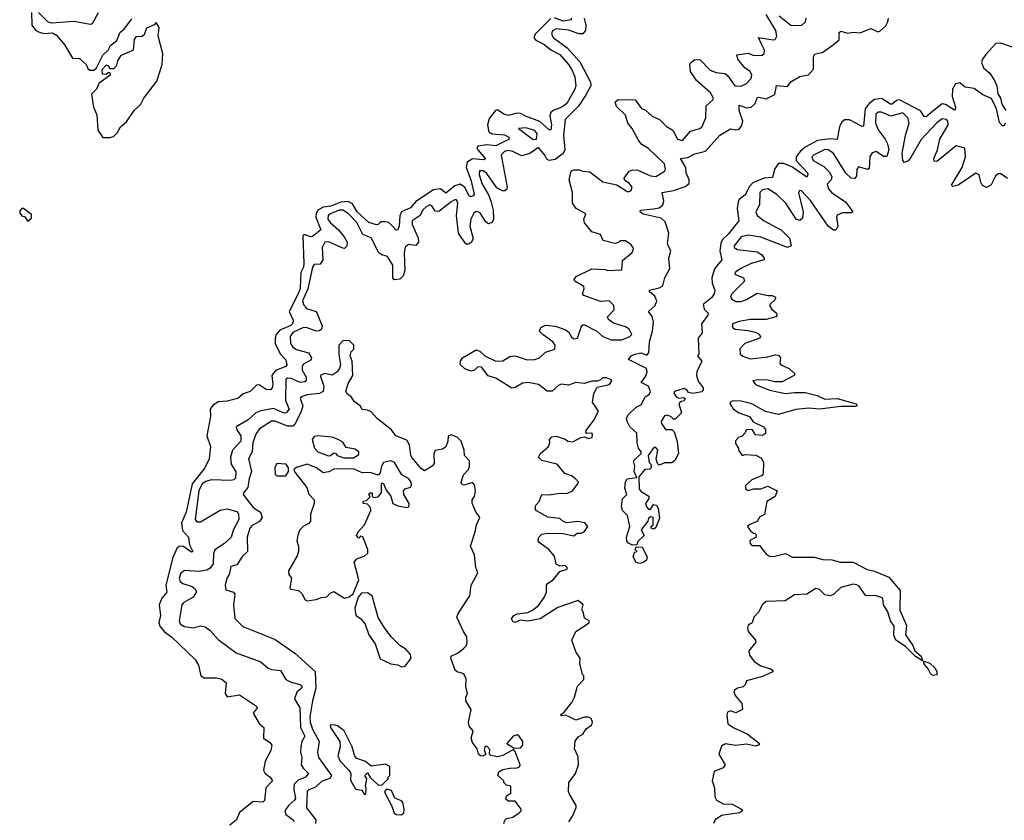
# Model space of a CAD drawing. Extents: x 2601477 to 2753313, y 449408 to 581029.
# Tile 16 of 203: x 2623428 to 2628965, y 487582 to 492086. Entities that reach past the tile are written whole.
import ezdxf

# ---------------------------------------------------------------- set-up
doc = ezdxf.new("R2010")
doc.units = 0

msp = doc.modelspace()

# ---------------------------------------------------------------- linework, layer by layer
at = {"layer": '0CON05XD'}
for points in [[(2623495, 492127.5), (2623497.5, 492055), (2623517, 492027), (2623535, 492017.5), (2623565, 492008.8), (2623613, 492013), (2623635, 492000), (2623683, 491943), (2623725, 491870), (2623765, 491867.5), (2623802.5, 491835), (2623811.7, 491811.7), (2623823, 491803), (2623845, 491802.5)], [(2623868.8, 492125), (2623836.4, 492063.6), (2623825, 492060), (2623735, 492076), (2623607, 492067), (2623587.5, 492075), (2623535, 492127.5)], [(2626516.1, 487573.9), (2626537.5, 487605), (2626556.7, 487655), (2626556.7, 487665), (2626519.5, 487729.5), (2626513.8, 487745), (2626516.2, 487795), (2626553.3, 487845), (2626570, 487895), (2626569.3, 487939.3), (2626548, 487985), (2626552.7, 488027.3), (2626568.8, 488051.2), (2626595, 488067.5), (2626613.6, 488096.4), (2626645, 488120), (2626650, 488135), (2626642.5, 488155), (2626625, 488163.3), (2626605, 488163.3), (2626555, 488146.7), (2626515, 488166.7), (2626495, 488173.3), (2626475, 488170), (2626470, 488175), (2626490, 488190), (2626534, 488245), (2626548.8, 488275), (2626565, 488337.5), (2626600, 488375), (2626600, 488395), (2626593, 488403), (2626577.5, 488465), (2626580, 488495), (2626557.3, 488527.3), (2626533.8, 488595), (2626556.1, 488643.9), (2626620, 488685), (2626630, 488695), (2626630, 488705), (2626605, 488720), (2626597, 488757), (2626590, 488765), (2626597.5, 488795), (2626568.3, 488818.3), (2626455, 488779.4), (2626355, 488715.5), (2626285, 488703.2), (2626242.2, 488707.8), (2626215, 488696), (2626200.5, 488700.5), (2626194.1, 488715.9), (2626207.5, 488735), (2626226, 488744), (2626285, 488750.9), (2626312.5, 488765), (2626345, 488791.1), (2626378.1, 488835), (2626391.4, 488865), (2626391.2, 488905), (2626396.7, 488915), (2626428.8, 488935), (2626465, 488982.5), (2626507.5, 488995), (2626507.5, 489005), (2626495.9, 489015.9), (2626465, 489012.5), (2626445, 489022.5), (2626435, 489067.5), (2626403.8, 489105), (2626350, 489145), (2626343.3, 489155), (2626348, 489175), (2626365, 489192), (2626395, 489198), (2626485, 489196.7), (2626545, 489183.3), (2626563, 489197), (2626585, 489197.5), (2626605, 489207.5), (2626622.5, 489235), (2626606.4, 489256.4), (2626565, 489262.5), (2626505, 489256.7), (2626485, 489262.5), (2626465, 489280), (2626397.7, 489287.7), (2626333.9, 489323.9), (2626326.7, 489335), (2626330, 489355), (2626348.8, 489375), (2626363.9, 489416.1), (2626405, 489414), (2626465, 489423.3), (2626505, 489420), (2626537.5, 489435), (2626567.5, 489475), (2626570, 489485), (2626553, 489503), (2626530.7, 489520.7), (2626493.9, 489533.9), (2626450, 489585), (2626365, 489606.2), (2626346.2, 489625), (2626355, 489643.3), (2626402, 489685), (2626408.8, 489705), (2626406.7, 489725), (2626420.5, 489739.5), (2626445, 489743.8), (2626495, 489726.7), (2626510, 489715), (2626539.3, 489710.7), (2626583.6, 489736.4), (2626605, 489740), (2626625, 489730), (2626647.5, 489735), (2626650, 489755), (2626645, 489760), (2626618.3, 489758.3), (2626612.5, 489765), (2626613.3, 489775), (2626657, 489833), (2626682.5, 489885), (2626648.8, 489935), (2626656.1, 489983.9), (2626675, 490020), (2626745, 490033.8), (2626757.5, 490055), (2626755, 490060), (2626728.3, 490071.7), (2626705, 490072.5), (2626695, 490060), (2626677, 490053), (2626645, 490052.5), (2626605, 490040), (2626555, 490046), (2626515, 490030), (2626475, 490035.8), (2626460, 490030), (2626423, 489997), (2626395, 489997.5), (2626345, 490033.3), (2626285, 490045.6), (2626255, 490042), (2626215, 490018), (2626195, 490013.8), (2626105, 490070), (2626062.7, 490082.7), (2626025, 490131.9), (2626005, 490133.1), (2625985, 490115.6), (2625965, 490109.1), (2625931.5, 490121.5), (2625906.1, 490146.1), (2625908, 490165), (2625918.8, 490185), (2625995, 490230), (2626015, 490222), (2626044.6, 490194.6), (2626105, 490165.6), (2626145, 490167.1), (2626185, 490191.2), (2626215, 490196.2), (2626282.4, 490172.4), (2626325, 490174.4), (2626351.2, 490185), (2626385, 490215.8), (2626437.5, 490232.5), (2626440, 490255), (2626425.8, 490275), (2626372.6, 490312.6), (2626352, 490335), (2626358.8, 490355), (2626385, 490367.5), (2626441.7, 490361.7), (2626494.2, 490344.2), (2626515, 490330), (2626528.8, 490305), (2626545, 490291.2), (2626565.8, 490294.2), (2626585, 490357.5), (2626595, 490368.8), (2626605, 490370), (2626674.1, 490334.1), (2626707.5, 490305), (2626755, 490286), (2626815, 490284.4), (2626860, 490305), (2626870, 490315), (2626855, 490346.2), (2626835, 490358), (2626768.3, 490378.3), (2626739.3, 490399.3), (2626733.8, 490415), (2626771.2, 490455), (2626769.3, 490479.3), (2626743.9, 490503.9), (2626695, 490501.2), (2626600, 490535), (2626592.5, 490545), (2626603.3, 490575), (2626600, 490585), (2626550, 490615), (2626546.7, 490625), (2626557.7, 490642.3), (2626645, 490684), (2626720.8, 490680.8), (2626735, 490676), (2626815, 490680), (2626817.5, 490732.5), (2626873, 490777), (2626880, 490795), (2626877.5, 490805), (2626865, 490822.5), (2626835, 490842.5), (2626805, 490842.5), (2626795, 490832.5), (2626775, 490826.7), (2626710, 490845), (2626695, 490877.5), (2626645, 490893.3), (2626603.8, 490943.8), (2626601.2, 490965), (2626612.5, 490995), (2626557.5, 491025), (2626537.5, 491055), (2626536.7, 491115), (2626517.5, 491185), (2626530, 491235), (2626545, 491242.5), (2626575, 491242.5), (2626595, 491233.3), (2626635, 491230), (2626707.5, 491175), (2626786.7, 491156.7), (2626845, 491120), (2626855, 491120), (2626867.5, 491125), (2626872.5, 491145), (2626855, 491167.5), (2626831.7, 491181.7), (2626827.5, 491195), (2626856.4, 491233.6), (2626875, 491241.2), (2626905, 491240), (2626975, 491207.5), (2627005, 491204.2), (2627055, 491233.3), (2627060, 491245), (2627053.3, 491275), (2626965, 491361.2), (2626927.5, 491385), (2626910, 491405), (2626872.5, 491475), (2626847.5, 491505), (2626835, 491550), (2626785, 491597.5), (2626777.5, 491625), (2626793, 491637), (2626890, 491635), (2626925, 491586.7), (2626947.3, 491577.3), (2626985, 491543.8), (2627025.6, 491525.6), (2627065, 491486), (2627101.2, 491465), (2627126.7, 491415), (2627155, 491406.7), (2627201.1, 491458.9), (2627252.5, 491475), (2627266, 491485), (2627286, 491535), (2627288.3, 491601.7), (2627326.7, 491635), (2627328.8, 491645), (2627312, 491675), (2627235, 491743.8), (2627201.2, 491795), (2627196.4, 491833.6), (2627202.5, 491845), (2627225, 491862.5), (2627255, 491860), (2627311.9, 491801.9), (2627345, 491789.2), (2627395, 491784.2), (2627411.1, 491771.1), (2627448.8, 491715), (2627485, 491712.5), (2627515, 491728), (2627540.8, 491755), (2627545.7, 491775), (2627535.7, 491795), (2627506.2, 491816.2), (2627466.2, 491865), (2627461.2, 491888.8), (2627525, 491898), (2627555.8, 491884.2), (2627603.9, 491886.1), (2627613.9, 491896.1), (2627616.1, 491913.9), (2627599.2, 491949.2), (2627583.3, 491986.7), (2627665, 491972.5), (2627676.7, 491975), (2627685.9, 491994.1), (2627680, 492025), (2627626.2, 492115)], [(2627698.3, 492108.3), (2627765, 492055.6), (2627825, 492054.2), (2627848, 492075), (2627850.8, 492095)], [(2623935, 491423.3), (2623955, 491430), (2623978.8, 491451.2), (2623996.1, 491483.9), (2624028.3, 491511.7), (2624071.2, 491575), (2624108.8, 491611.2), (2624126.7, 491645), (2624199.5, 491740.5), (2624228.8, 491835), (2624232.5, 491895), (2624206.2, 491995), (2624213, 492043), (2624195, 492070), (2624185, 492057.5), (2624141.7, 492038.3), (2624128.3, 492001.7), (2624117.5, 491992.5), (2624080.7, 491989.3), (2624072.5, 491975), (2624066.7, 491915), (2623995, 491882.5), (2623977.5, 491855), (2623970, 491825), (2623955, 491810), (2623935, 491810), (2623930, 491825), (2623915, 491830), (2623890, 491805), (2623891.7, 491781.7), (2623915, 491780), (2623925, 491790), (2623935, 491790), (2623937.5, 491775), (2623873.6, 491726.4), (2623860, 491695), (2623833, 491667), (2623843.3, 491595), (2623861.2, 491551.2), (2623867.5, 491465), (2623895, 491423.3), (2623935, 491423.3)], [(2623845, 491802.5), (2623860, 491815), (2623895, 491887.5), (2623926.1, 491913.9), (2623938.3, 491941.7), (2623975, 491970), (2623993.9, 492016.1), (2624016.4, 492033.6), (2624058.3, 492091.7)], [(2626415, 492092.2), (2626326.7, 492005), (2626319.4, 491985), (2626330.3, 491970.3), (2626375, 491948.7), (2626415, 491917.1), (2626465, 491890), (2626513.8, 491835), (2626533.8, 491805), (2626549.6, 491765), (2626555.5, 491715), (2626550.9, 491695), (2626505, 491615.4), (2626476.2, 491593.8), (2626431.8, 491578.2), (2626415.5, 491565), (2626410, 491545), (2626419.6, 491495), (2626415, 491466.7), (2626405, 491466), (2626353.7, 491513.7), (2626272.6, 491542.6), (2626245, 491558.9), (2626225, 491560), (2626175, 491547.4), (2626150, 491555), (2626115, 491580), (2626104.5, 491575.5), (2626069, 491531), (2626059.2, 491495), (2626067.1, 491455), (2626085, 491444.7), (2626155, 491438.2), (2626178.6, 491425), (2626181.2, 491415), (2626105, 491377.1), (2626055, 491381.8), (2626004.5, 491375.5), (2625999.2, 491365), (2626004.2, 491355), (2626047.1, 491302.9), (2626035, 491298.1), (2625975, 491303.7), (2625945.4, 491285), (2625938.9, 491255), (2625965.3, 491185), (2625984, 491105), (2625978.8, 491095), (2625965, 491089.2), (2625955, 491096), (2625932.1, 491142.1), (2625905, 491160.9), (2625875, 491150.9), (2625825, 491110), (2625795, 491135.6), (2625755, 491128.5), (2625656.3, 491063.7), (2625625, 491028.2), (2625575.2, 491004.8), (2625566.2, 490983.8), (2625562.8, 490927.2), (2625555, 490904.2), (2625545, 490901.4), (2625526.4, 490923.6), (2625505, 490944.5), (2625485, 490950), (2625460, 490950), (2625445, 490933.8), (2625435, 490931.4), (2625392, 490945), (2625326.6, 491005), (2625299.6, 491049.6), (2625275, 491063.4), (2625235, 491058.9), (2625177.3, 491037.3), (2625135, 491032.5), (2625105.7, 491014.3), (2625094.6, 490995), (2625093.8, 490975), (2625122.5, 490905), (2625075, 490866.9), (2625065, 490864.3), (2625033.9, 490876.1), (2625025, 490876.2), (2625020.8, 490869.2), (2625026.3, 490715), (2625023.9, 490695), (2625008.6, 490665), (2625005.3, 490575), (2624995, 490543.5), (2624944.4, 490445), (2624965.6, 490395.6), (2624965, 490377.5), (2624953.2, 490366.8), (2624890.7, 490339.3), (2624870.6, 490315), (2624864.2, 490295), (2624865.6, 490265.6), (2624874.4, 490244.4), (2624894.4, 490204.4), (2624925, 490173.3), (2624930.8, 490145), (2624924.2, 490135.8), (2624866.9, 490113.1), (2624845.5, 490084.5), (2624852.5, 490035), (2624848.5, 490015), (2624838, 490005), (2624815, 490005.7), (2624775, 490032.5), (2624759.2, 490030.8), (2624725, 489993.8), (2624685, 489982.5), (2624655, 489954.5), (2624595, 489939.4), (2624545, 489935.7), (2624514.6, 489915.4), (2624500, 489895), (2624501.2, 489855), (2624481.5, 489745), (2624500.9, 489685), (2624492.9, 489615), (2624468.9, 489565), (2624398.4, 489475), (2624364.7, 489315.3), (2624337.5, 489255), (2624343.6, 489213.6), (2624377.5, 489175), (2624382.5, 489132.5), (2624402.5, 489095), (2624395, 489090), (2624345, 489124.3), (2624325, 489123.1), (2624314.3, 489115), (2624288.7, 489061.3), (2624250.8, 488905), (2624255.7, 488865), (2624228.4, 488831.6), (2624212.5, 488795), (2624220.8, 488735), (2624210.8, 488695), (2624215.6, 488675), (2624242.7, 488642.7), (2624282, 488615), (2624415, 488486.7), (2624434.2, 488455), (2624446.7, 488395), (2624465, 488384.3), (2624535, 488384.2), (2624565.6, 488375.6), (2624590, 488355), (2624583.8, 488295), (2624595, 488277.5), (2624665, 488287.5), (2624760, 488225), (2624763.3, 488215), (2624741.2, 488185), (2624775, 488127.5), (2624801.2, 488105), (2624800, 488045), (2624835, 488020), (2624846, 488005), (2624841.4, 487975), (2624809.2, 487915), (2624798.8, 487865), (2624808.8, 487845), (2624836.2, 487825), (2624850, 487805), (2624812.5, 487765), (2624805, 487693.3), (2624795, 487683.8), (2624741.7, 487688.3), (2624665, 487626), (2624648, 487585), (2624610, 487555)], [(2626602.9, 492095), (2626611.2, 492055), (2626609.4, 492025), (2626595, 492007.5), (2626575, 492007.5), (2626515, 492028.2), (2626445, 492034.4), (2626425, 492024), (2626418.1, 492005), (2626430.6, 491985), (2626507.3, 491927.3), (2626578.7, 491848.7), (2626637.5, 491735), (2626639.4, 491715), (2626610.9, 491659.1), (2626570, 491600), (2626496.2, 491525), (2626486.9, 491435), (2626493.8, 491355), (2626485, 491333.3), (2626439.5, 491300.5), (2626405, 491293.8), (2626392.5, 491302.5), (2626381.2, 491325), (2626345, 491366.7), (2626297.4, 491332.6), (2626249.7, 491320.3), (2626201.2, 491345), (2626175, 491350), (2626155, 491344.5), (2626135.6, 491325), (2626168.9, 491145), (2626167.5, 491132.5), (2626156.5, 491123.5), (2626143.9, 491123.9), (2626110.8, 491140.8), (2626055, 491221.1), (2626035, 491235.6), (2626014.5, 491235.5), (2626012.7, 491215), (2626027.1, 491165), (2626067, 491097), (2626080.2, 491060.2), (2626090.8, 491015), (2626092.9, 490965), (2626085.3, 490944.7), (2626065, 490938.2), (2626049.4, 490949.4), (2626015, 491001.5), (2625995, 491007.1), (2625981.4, 490998.6), (2625965.4, 490965), (2625959.6, 490925), (2625978.1, 490855), (2625968.6, 490835), (2625955, 490825.7), (2625945, 490822.5), (2625935, 490828), (2625896.2, 490885), (2625885.3, 490985), (2625892.1, 491055), (2625885, 491072.5), (2625875, 491073.3), (2625855, 491061.5), (2625785, 491006.7), (2625765, 491008.2), (2625745, 491038.8), (2625735, 491044.2), (2625713.3, 491033.3), (2625695, 491015.7), (2625680.4, 490985), (2625634.4, 490955), (2625634.6, 490935), (2625669.3, 490859.2), (2625670.4, 490835), (2625655, 490816.7), (2625615, 490821.1), (2625595, 490806), (2625590.3, 490775), (2625594.6, 490675), (2625584.6, 490645.4), (2625565, 490626.9), (2625535, 490622.5), (2625525.8, 490635), (2625526.2, 490705), (2625496.9, 490755), (2625463.8, 490763.8), (2625447.5, 490775), (2625405, 490859.4), (2625358.6, 490878.6), (2625325, 490944.5), (2625275, 490995.4), (2625245, 491015.3), (2625225, 491014.7), (2625175.6, 490995), (2625163.6, 490985), (2625160.4, 490965), (2625173.6, 490945), (2625221.8, 490905), (2625253.2, 490865), (2625269.2, 490835), (2625268.2, 490811.8), (2625255, 490799.2), (2625245, 490800.6), (2625165, 490837.5), (2625145, 490835.5), (2625129.2, 490805), (2625132.1, 490735), (2625118.1, 490711.9), (2625085, 490708.9), (2625075, 490694.2), (2625048.1, 490571.9), (2625019, 490505), (2625024.4, 490484.4), (2625041.7, 490461.7), (2625095, 490444.2), (2625128.8, 490365), (2625125.4, 490345), (2625114.3, 490335.7), (2625095, 490333.5), (2625045, 490353.6), (2625025, 490355.3), (2624963.4, 490326.6), (2624949.6, 490305), (2624951.3, 490265), (2624963.7, 490243.7), (2624985, 490230.8), (2625051.8, 490211.8), (2625070, 490185), (2625065, 490171.1), (2625025, 490148.2), (2625016.5, 490135), (2625016.2, 490115), (2625040, 490075), (2625040, 490055), (2625031.8, 490048.2), (2625005, 490045.3), (2624955, 490067.5), (2624935, 490070), (2624925.4, 490064.6), (2624923.1, 489945), (2624944.4, 489895), (2624927.5, 489875), (2624915, 489873.1), (2624855, 489898.7), (2624785, 489886.5), (2624756, 489875), (2624712.5, 489835), (2624646, 489795), (2624648.8, 489778.8), (2624672.5, 489745), (2624672, 489715), (2624625.8, 489665), (2624614.4, 489625), (2624617.9, 489585), (2624643.6, 489543.6), (2624642.2, 489507.8), (2624632.2, 489497.8), (2624615.4, 489494.6), (2624505, 489497.5), (2624475, 489489.2), (2624454.6, 489475), (2624435.9, 489435), (2624415.6, 489275), (2624425, 489261.1), (2624445, 489261.2), (2624555, 489327.1), (2624595, 489335.6), (2624648.8, 489318.8), (2624657.8, 489305), (2624660.6, 489275), (2624631.5, 489218.5), (2624617.5, 489175), (2624580.6, 489139.4), (2624525, 489103.8), (2624518, 489082), (2624516, 489025), (2624499.1, 489000.9), (2624479.8, 488990.2), (2624435, 488982.1), (2624355, 488988), (2624335, 488973.3), (2624325.8, 488945), (2624330.8, 488925), (2624345, 488914.4), (2624398.1, 488898.1), (2624414.2, 488885), (2624421.7, 488868.3), (2624402.9, 488837.1), (2624352.1, 488807.9), (2624340, 488795), (2624325.6, 488705), (2624332.9, 488685), (2624355, 488672.9), (2624405, 488664.4), (2624445, 488676), (2624471.2, 488671.2), (2624499.7, 488649.7), (2624545, 488599.2), (2624645.4, 488525.4), (2624785, 488473.8), (2624825, 488438.8), (2624845, 488430), (2624895.6, 488425.6), (2624925, 488373.8), (2624955, 488358.8), (2625005, 488346), (2625016, 488335), (2625012.5, 488325), (2624985.9, 488304.1), (2624974.2, 488265), (2625004, 488215), (2625006.9, 488105), (2625032, 488055), (2625015.7, 488025), (2625008.9, 487995), (2625007.1, 487965), (2625015.6, 487935), (2625011.9, 487895), (2625022.5, 487875), (2625052.5, 487845), (2625036, 487825), (2624995, 487807.8), (2624972.5, 487785), (2624969.5, 487755), (2624978.5, 487705), (2624974.3, 487695), (2624940.6, 487665), (2624920, 487635), (2624925.8, 487615), (2624966, 487585), (2624970, 487575)], [(2626530, 492095), (2626529.2, 492085), (2626485, 492077.4), (2626435, 492096.8)], [(2626991.7, 491021.7), (2627025, 491027.3), (2627045.5, 491045), (2627050.9, 491065), (2627041.2, 491115), (2627105, 491125.4), (2627171.3, 491148.7), (2627192.2, 491165), (2627193.8, 491185), (2627176.7, 491225), (2627173.5, 491255), (2627144.3, 491305.7), (2627185, 491310.5), (2627225, 491331.5), (2627285, 491347.3), (2627365, 491435.8), (2627425, 491472.5), (2627455, 491467.5), (2627475, 491471.2), (2627488.8, 491491.2), (2627495.5, 491515), (2627473.5, 491575), (2627474.2, 491605.8), (2627515, 491590.9), (2627542, 491595), (2627563.6, 491615), (2627575, 491646), (2627585, 491650.8), (2627625, 491641.9), (2627674.3, 491665.7), (2627683.9, 491716.1), (2627745, 491711.2), (2627765, 491736.7), (2627815, 491766.7), (2627863.6, 491776.4), (2627892.3, 491807.7), (2627892.5, 491875), (2627898.3, 491891.7), (2627945, 491903.8), (2628003.3, 491945), (2628037, 491973), (2628036.4, 492013.6), (2628045, 492021.2), (2628085, 492010), (2628115, 492016.2), (2628155, 492012.5), (2628215, 492036), (2628255, 492018.8), (2628265, 492021.2), (2628298.3, 492051.7), (2628310.8, 492075), (2628313.5, 492095)], [(2629011.2, 491931.2), (2628945, 491953.3), (2628917.5, 491952.5), (2628860.4, 491889.6), (2628842.9, 491865), (2628836.9, 491845), (2628848.9, 491815), (2628884.4, 491785), (2628910.9, 491740.9), (2628922.3, 491715), (2628929.5, 491669.5), (2628943.1, 491645), (2628951.3, 491611.3), (2628973.1, 491575)], [(2628970.6, 491505), (2628965, 491490), (2628955, 491490), (2628938.7, 491508.7), (2628921.2, 491585), (2628892.1, 491642.1), (2628845, 491664.4), (2628795, 491699.1), (2628745, 491706.9), (2628715, 491731.4), (2628690.8, 491725), (2628672.9, 491695), (2628671.8, 491655), (2628690.6, 491595), (2628689.4, 491580.6), (2628685, 491578), (2628635, 491609.2), (2628615, 491612.5), (2628533.4, 491546.6), (2628525, 491540), (2628515, 491542.5), (2628494, 491574), (2628375, 491635.4), (2628358.5, 491631.5), (2628335, 491610.4), (2628325, 491611.2), (2628275, 491642.7), (2628235, 491637.4), (2628204.4, 491615.6), (2628183.1, 491585), (2628173.3, 491486.7), (2628165, 491486), (2628095, 491522), (2628067.1, 491522.9), (2628050.8, 491509.2), (2628038.2, 491485), (2628025, 491412), (2627985, 491415.9), (2627915, 491406.8), (2627845, 491369.3), (2627817.5, 491345), (2627795.4, 491315), (2627795.4, 491295), (2627857.5, 491225), (2627860.8, 491215), (2627855, 491200), (2627769.4, 491259.4), (2627725, 491276.7), (2627695, 491276.4), (2627673.6, 491245), (2627661.7, 491198.3), (2627615, 491194.7), (2627550.9, 491169.1), (2627531.5, 491148.5), (2627508.3, 491101.7), (2627474.7, 491075.3), (2627467.8, 491062.2), (2627462.7, 491025), (2627472, 490955), (2627415, 490881.5), (2627381.1, 490848.9), (2627370.8, 490829.2), (2627364.7, 490785), (2627375.7, 490735), (2627334.7, 490685.3), (2627320.7, 490635), (2627321.8, 490605), (2627336.7, 490565), (2627333.5, 490545), (2627317.7, 490522.2), (2627271.4, 490485), (2627277.9, 490457.9), (2627300, 490435), (2627298.8, 490425), (2627261.9, 490375), (2627266.9, 490325), (2627244, 490295), (2627247.5, 490205), (2627240, 490195), (2627263.3, 490165), (2627235.8, 490105), (2627234, 490085), (2627243.2, 490053.2), (2627272.5, 490015), (2627272.5, 490005), (2627265, 489993.3), (2627214, 489984), (2627190, 489990), (2627180, 490005), (2627165, 490012.5), (2627110, 489995), (2627107.5, 489985), (2627120, 489965), (2627135, 489957.5), (2627161.7, 489961.7), (2627170, 489955), (2627165, 489942.5), (2627143, 489937), (2627133.9, 489926.1), (2627150, 489875), (2627115, 489840), (2627105, 489840), (2627090, 489855), (2627065, 489862.5), (2627055, 489857.5), (2627036.2, 489825), (2627036.7, 489815), (2627060.7, 489780.7), (2627095, 489780), (2627108.3, 489768.3), (2627115, 489750), (2627126, 489714), (2627132.5, 489645), (2627113, 489607), (2627095, 489592.5), (2627057, 489593), (2627025, 489580), (2627015, 489590), (2627006.7, 489615), (2627017.5, 489665), (2627005, 489680), (2626995, 489680), (2626962.5, 489635), (2626967.5, 489595), (2626977.5, 489585), (2626980, 489565), (2626971.7, 489558.3), (2626943.9, 489556.1), (2626910, 489515), (2626912.5, 489445), (2626922.5, 489432.5), (2626966.7, 489405), (2626967, 489393), (2626947.5, 489365), (2626952.5, 489345), (2626965, 489332.5), (2626975, 489332.5), (2626991.7, 489358.3), (2627010, 489355), (2627018.3, 489338.3), (2627027, 489283), (2627005, 489230), (2626995, 489220), (2626980, 489225), (2626980, 489235), (2626990, 489245), (2626990, 489285), (2626975, 489290), (2626965, 489280), (2626960, 489265), (2626923, 489217), (2626940, 489185), (2626905, 489150), (2626898.3, 489131.7), (2626875, 489130), (2626851.7, 489141.7), (2626843, 489153), (2626840, 489175), (2626860, 489235), (2626847, 489297), (2626817.5, 489325), (2626812.5, 489345), (2626818.3, 489391.7), (2626842.5, 489415), (2626830.5, 489450.5), (2626834.3, 489485.7), (2626845, 489503.3), (2626898.3, 489511.7), (2626883.3, 489545), (2626887.5, 489575), (2626880, 489605), (2626922.5, 489645), (2626922.5, 489655), (2626908.8, 489675), (2626900, 489705), (2626899.4, 489759.4), (2626860, 489795), (2626844.4, 489825), (2626841.4, 489845), (2626851.4, 489865), (2626895, 489907.5), (2626925, 489922.5), (2626945.9, 489964.1), (2626969.7, 489980.3), (2626976, 489995), (2626964.2, 490024.2), (2626923.3, 490045), (2626948.8, 490081.2), (2626956.7, 490105), (2626953.3, 490125), (2626852.5, 490175), (2626866.2, 490195), (2626886.7, 490205), (2626922.7, 490212.7), (2626955, 490200), (2626967, 490213), (2626970.4, 490275), (2626986.4, 490335), (2626991.8, 490385), (2626985, 490416), (2626963.3, 490445), (2627001.1, 490478.9), (2627011.9, 490505), (2627000.2, 490530.2), (2626970, 490555), (2626970, 490565), (2627025, 490578), (2627045, 490590), (2627056.2, 490635), (2627083.6, 490686.4), (2627078, 490745), (2627089.2, 490785), (2627071.1, 490825), (2627078.8, 490885), (2627058.3, 490948.3), (2627035, 490969.6), (2626935, 490991.4), (2626916.7, 491005), (2626920, 491015), (2626991.7, 491021.7)], [(2628497.3, 491412.7), (2628439.5, 491310.5), (2628425, 491293.1), (2628403, 491283), (2628393.6, 491293.6), (2628390.9, 491335), (2628408.5, 491435), (2628430.5, 491505), (2628423.1, 491535), (2628395, 491561.5), (2628326.1, 491543.9), (2628275, 491566.7), (2628255, 491565.8), (2628243.3, 491555), (2628240.5, 491505), (2628255, 491465.8), (2628294.6, 491415), (2628307.8, 491387.8), (2628315.5, 491355), (2628305, 491316), (2628285, 491315.7), (2628245, 491344.4), (2628222.2, 491337.8), (2628208.2, 491315), (2628205, 491250), (2628195, 491244.2), (2628145, 491258.8), (2628135.7, 491244.3), (2628133, 491207), (2628125, 491192), (2628103.8, 491195), (2628073, 491223), (2628005, 491334.2), (2627976.2, 491355), (2627955, 491355.5), (2627892, 491325), (2627882.5, 491315), (2627890, 491295), (2627949.5, 491259.5), (2627979.6, 491229.6), (2627994.3, 491205), (2627992, 491185), (2627968.8, 491161.2), (2627976, 491135), (2627995, 491113.1), (2628071.7, 491061.7), (2628112.5, 491005), (2628105, 491000), (2628055, 491000), (2628025, 490986.2), (2628021.4, 490975), (2628029.2, 490925), (2628018, 490902), (2628005, 490902), (2627973.9, 490923.9), (2627875, 491068.6), (2627825, 491122.9), (2627814.2, 491125.8), (2627807.1, 491112.9), (2627834.4, 491005), (2627829.4, 490970.6), (2627815, 490956.2), (2627794.5, 490964.5), (2627737.3, 491055), (2627685, 491103.5), (2627635, 491134.4), (2627605, 491128.2), (2627589.4, 491115), (2627588.6, 491045), (2627567.5, 491005), (2627576, 490985), (2627614, 490955), (2627712.2, 490902.2), (2627757.8, 490857.8), (2627766.7, 490815), (2627745.8, 490804.2), (2627595, 490862.5), (2627525, 490873.5), (2627485, 490864.3), (2627446, 490815), (2627446.2, 490805), (2627465, 490794.4), (2627575, 490781.1), (2627599.2, 490765), (2627614, 490745), (2627613.8, 490736.2), (2627541.2, 490715), (2627478.8, 490685), (2627452.5, 490665), (2627450, 490655), (2627497.5, 490635), (2627503.8, 490615), (2627432.9, 490545), (2627426, 490525), (2627432, 490515), (2627455, 490500.6), (2627485, 490500.6), (2627515, 490511.4), (2627575, 490547.5), (2627635, 490534.2), (2627660, 490535), (2627678.8, 490525), (2627677.3, 490512.7), (2627646.2, 490485), (2627646, 490475), (2627655, 490458.8), (2627683.3, 490435), (2627686.7, 490425), (2627680, 490415), (2627625, 490400.6), (2627535, 490400.6), (2627475, 490389.4), (2627436.7, 490375), (2627436.7, 490355), (2627452.5, 490345), (2627525, 490337.1), (2627565, 490329.2), (2627587.3, 490317.3), (2627593.3, 490305), (2627590, 490295), (2627505, 490264.2), (2627478, 490235), (2627480, 490205), (2627495, 490193.1), (2627535, 490178.1), (2627635, 490190), (2627675, 490201.2), (2627695, 490198.8), (2627706.2, 490185), (2627702.5, 490155), (2627707.5, 490145), (2627755, 490123.8), (2627787.5, 490095), (2627782.5, 490085), (2627715, 490048.8), (2627675, 490048.8), (2627630.3, 490060.3), (2627571.2, 490058.8), (2627550, 490055), (2627566.7, 490035), (2627645, 490002.9), (2627735, 489983.5), (2627785, 489990), (2627845, 489988.9), (2627913, 489973), (2627955, 489952.5), (2628025, 489954.4), (2628132.5, 489925), (2628136.7, 489915), (2628125, 489910), (2628045, 489910), (2627925, 489895.7), (2627865, 489901.4), (2627793, 489893), (2627695, 489866.2), (2627622.6, 489882.6), (2627546, 489925), (2627485, 489939.6), (2627438.3, 489941.7), (2627424.4, 489935.6), (2627422, 489925), (2627442, 489895), (2627475, 489874.2), (2627532.5, 489855), (2627553.6, 489823.6), (2627610, 489795), (2627621.7, 489781.7), (2627621.7, 489758.3), (2627605, 489747.5), (2627565, 489750), (2627548.3, 489778.3), (2627515, 489780), (2627508.3, 489761.7), (2627488.3, 489741.7), (2627471.7, 489738.3), (2627453, 489717), (2627453, 489703), (2627470, 489675), (2627470, 489665), (2627490, 489635), (2627505, 489640), (2627567, 489637), (2627599.3, 489619.3), (2627610, 489595), (2627608.3, 489531.7), (2627600, 489520), (2627545, 489497.5), (2627510, 489465), (2627510, 489445), (2627525, 489437.5), (2627555, 489446.7), (2627595, 489447.5), (2627635, 489462.5), (2627687.5, 489435), (2627675.9, 489404.1), (2627630, 489375), (2627616.4, 489303.6), (2627590.7, 489289.3), (2627575, 489262.5), (2627533.3, 489246.7), (2627520, 489235), (2627535, 489212.5), (2627555, 489197.5), (2627566.7, 489196.7), (2627570, 489185), (2627570, 489175), (2627533.8, 489156.2), (2627535, 489140), (2627545, 489127.5), (2627588.3, 489128.3), (2627627, 489077), (2627645, 489068.8), (2627666.4, 489066.4), (2627735, 489082.5), (2627773.4, 489063.4), (2627895, 489062.5), (2627945, 489050), (2627995, 489048.6), (2628044.2, 489034.2), (2628115, 489034.3), (2628193.3, 488993.3), (2628235, 488984.4), (2628315, 488950.5), (2628379.2, 488875), (2628376.9, 488765), (2628415, 488677.5), (2628409.2, 488625), (2628451.2, 488565), (2628462.5, 488535), (2628496.7, 488505), (2628505, 488480), (2628465, 488504), (2628409.7, 488559.7), (2628355, 488596), (2628343.8, 488623.8), (2628345.8, 488675), (2628324.5, 488705), (2628310.5, 488755), (2628286.5, 488795), (2628281.7, 488831.7), (2628246.2, 488846.2), (2628185, 488846.9), (2628148.8, 488898.8), (2628135, 488907.1), (2628115, 488910), (2628045, 488891.5), (2628005, 488853.5), (2627985, 488845.5), (2627955, 488850), (2627925, 488880.6), (2627905, 488886.5), (2627855.4, 488854.6), (2627785, 488850.4), (2627732.3, 488817.7), (2627626.8, 488813.2), (2627603.3, 488795), (2627584.1, 488755.9), (2627556.7, 488725), (2627546.4, 488693.6), (2627525, 488680), (2627520, 488665), (2627523.8, 488643.8), (2627566.7, 488595), (2627567.5, 488585), (2627527.5, 488535), (2627531.7, 488511.7), (2627557.5, 488475), (2627595, 488452), (2627650, 488435), (2627663.3, 488425), (2627663, 488417), (2627605, 488392), (2627515, 488367.5), (2627507.5, 488345), (2627496.1, 488333.9), (2627464.1, 488325.9), (2627446.4, 488313.6), (2627443.8, 488305), (2627451.2, 488285), (2627489.5, 488239.5), (2627493.3, 488206.7), (2627455, 488186.7), (2627425, 488197.5), (2627408.3, 488191.7), (2627403.8, 488175), (2627410, 488125), (2627443.2, 488103.2), (2627518.7, 488068.7), (2627587.5, 488015), (2627582.5, 488005), (2627565, 487998.8), (2627515, 488011.4), (2627454.2, 488004.2), (2627396.4, 488013.6), (2627375, 488000), (2627360, 487955), (2627396.1, 487893.9), (2627385, 487877.5), (2627333.6, 487856.4), (2627322.5, 487805), (2627336.2, 487765), (2627337.5, 487715), (2627347.5, 487695), (2627385, 487676), (2627435, 487673.3), (2627487.5, 487645), (2627492.5, 487635), (2627475.9, 487624.1), (2627375, 487609.2), (2627340, 487585), (2627330, 487565)], [(2628983, 491193), (2628945, 491220), (2628930.5, 491219.5), (2628915, 491206.2), (2628891.9, 491158.1), (2628865, 491142), (2628842.8, 491152.8), (2628832.1, 491172.1), (2628822.7, 491212.7), (2628805, 491222), (2628705, 491156.2), (2628675, 491147.5), (2628667.5, 491155), (2628728.5, 491255), (2628746.2, 491315), (2628743, 491363), (2628695, 491375.7), (2628585, 491288), (2628570.3, 491290.3), (2628568.6, 491305), (2628588.5, 491355), (2628602.2, 491415), (2628650, 491495), (2628648.1, 491515), (2628640, 491525), (2628615, 491528.1), (2628585, 491506.7), (2628497.3, 491412.7)], [(2626315, 491412), (2626335, 491413.3), (2626338.1, 491445), (2626325, 491462), (2626275, 491478.8), (2626233.3, 491475), (2626315, 491412)], [(2623475, 490952.5), (2623495, 490970), (2623495, 490990), (2623450, 491025), (2623440, 491025), (2623428.3, 491011.7), (2623428.3, 490998.3), (2623441.7, 490981.7), (2623455, 490980), (2623475, 490952.5)], [(2625957, 489573), (2625957.5, 489605), (2625930, 489635), (2625927.5, 489665), (2625910, 489715), (2625888.3, 489738.3), (2625855, 489750), (2625837.5, 489742.5), (2625836.7, 489715), (2625825, 489683.3), (2625805, 489671.2), (2625765, 489662.5), (2625756.4, 489643.6), (2625759.5, 489590.5), (2625747.5, 489575), (2625705, 489547.5), (2625685, 489562), (2625635, 489621.2), (2625627.5, 489635), (2625620.8, 489695), (2625605, 489721.2), (2625543.3, 489745), (2625519.5, 489779.5), (2625440.5, 489840.5), (2625405, 489880), (2625385, 489890), (2625353.9, 489893.9), (2625342.5, 489915), (2625308.3, 489938.3), (2625295, 489962.5), (2625270.7, 489980.7), (2625262.5, 489995), (2625275, 490040), (2625302.5, 490085), (2625297.5, 490165), (2625287.5, 490195), (2625293, 490217), (2625307, 490233), (2625307.5, 490255), (2625281.7, 490281.7), (2625245, 490280), (2625222.5, 490255), (2625222.5, 490205), (2625232.5, 490145), (2625227.5, 490125), (2625213.9, 490106.1), (2625185, 490086.7), (2625145, 490096), (2625118.8, 490085), (2625139.2, 490025), (2625134, 489995), (2625115, 489983.3), (2625045, 489976.7), (2625011.2, 489965), (2625006, 489955), (2625019.6, 489915), (2625011.3, 489881.3), (2624975, 489808.6), (2624965, 489799.2), (2624935, 489800.3), (2624865, 489827.1), (2624845, 489827.7), (2624776.9, 489785), (2624755.5, 489755), (2624739.1, 489705), (2624735.4, 489655), (2624714.4, 489615), (2624731.8, 489545), (2624718.5, 489505), (2624712.1, 489455), (2624686.7, 489425), (2624685.7, 489415), (2624742, 489342), (2624782.2, 489315), (2624792.5, 489285), (2624776.8, 489263.2), (2624735, 489240.8), (2624721.9, 489225), (2624707.8, 489175), (2624708.8, 489095), (2624681.7, 489068.3), (2624649.5, 489020.5), (2624615, 489010), (2624606, 488965), (2624593.3, 488945), (2624584.1, 488905.9), (2624588.3, 488878.3), (2624630, 488865), (2624637.5, 488855), (2624630, 488795), (2624637.7, 488717.7), (2624683.6, 488673.6), (2624805, 488624), (2624865, 488599.2), (2624975, 488523.3), (2625089.4, 488419.4), (2625094.2, 488325), (2625074.7, 488255), (2625060.5, 488165), (2625062.4, 488135), (2625074.8, 488095), (2625112, 488025), (2625102.3, 487965), (2625107.7, 487935), (2625181.5, 487835), (2625171.9, 487818.1), (2625125, 487800.4), (2625091.2, 487768.8), (2625055, 487754.5), (2625045, 487743.8), (2625042, 487652), (2625094.4, 487585), (2625092.1, 487565)], [(2625250.7, 489620.7), (2625305, 489621.2), (2625335, 489640), (2625335, 489656.2), (2625315, 489670.8), (2625265, 489678.8), (2625245, 489708.8), (2625220, 489725), (2625185, 489738.1), (2625105, 489745.7), (2625085, 489742), (2625072.5, 489725), (2625086.7, 489676.7), (2625105.5, 489655.5), (2625165, 489633.3), (2625176.1, 489633.9), (2625195, 489650), (2625205, 489647.5), (2625213.9, 489633.9), (2625250.7, 489620.7)], [(2624925, 489520), (2624940, 489545), (2624940, 489565), (2624927.5, 489585), (2624875, 489590), (2624863.3, 489565), (2624865, 489530), (2624875, 489520), (2624925, 489520)], [(2625045, 488817.5), (2625095, 488823.8), (2625125, 488836.7), (2625155, 488840), (2625175, 488860), (2625195, 488870), (2625255, 488832.5), (2625280.7, 488839.3), (2625303.6, 488856.4), (2625336.2, 488935), (2625310, 489035), (2625325, 489053.3), (2625369.5, 489070.5), (2625386.7, 489085), (2625386.7, 489105), (2625357, 489177), (2625345, 489180), (2625335, 489170), (2625322.5, 489185), (2625332.5, 489205), (2625367.5, 489245), (2625402.5, 489325), (2625401.7, 489341.7), (2625385, 489360), (2625360, 489365), (2625361.7, 489378.3), (2625378.3, 489381.7), (2625398.3, 489401.7), (2625392.5, 489415), (2625400, 489425), (2625410, 489425), (2625410, 489405), (2625418.3, 489398.3), (2625445, 489402.5), (2625463.3, 489425), (2625462.5, 489475), (2625465, 489480), (2625475, 489476.7), (2625488.8, 489438.8), (2625515.8, 489405), (2625527.5, 489365), (2625555, 489352), (2625605, 489342), (2625616.7, 489345), (2625618.8, 489365), (2625587.5, 489415), (2625586.7, 489435), (2625595, 489446.7), (2625625, 489456.7), (2625632, 489468), (2625629.4, 489485), (2625615.4, 489505.4), (2625578, 489525), (2625535.6, 489595.6), (2625515, 489605.6), (2625475, 489595.5), (2625462.7, 489575), (2625455, 489536.7), (2625445, 489523.3), (2625398.3, 489538.3), (2625356.4, 489536.4), (2625337.5, 489545), (2625308.3, 489558.3), (2625255, 489560), (2625195, 489557.5), (2625166.4, 489543.6), (2625135, 489537.5), (2625097.5, 489565), (2625045, 489586.7), (2624985, 489567.5), (2624970, 489555), (2624975, 489540), (2625043.3, 489455), (2625055, 489417.5), (2625083.3, 489385), (2625083.3, 489365), (2625063.3, 489305), (2625063.3, 489265), (2625055, 489252.5), (2625025, 489237.5), (2625003.6, 489216.4), (2624991.7, 489188.3), (2624987.5, 489155), (2624996.2, 489125), (2624996.7, 489095), (2624989.5, 489070.5), (2624940, 488985), (2624942.5, 488965), (2624956.2, 488945), (2624948.3, 488888.3), (2624953, 488883), (2624996.1, 488876.1), (2625015, 488857.5), (2625033.6, 488823.6), (2625045, 488817.5)], [(2626150, 487565), (2626156.4, 487583.6), (2626165, 487592.5), (2626200.7, 487599.3), (2626237.5, 487625), (2626247.5, 487635), (2626247.5, 487645), (2626215, 487690), (2626175, 487690), (2626161.7, 487701.7), (2626165, 487720), (2626190, 487735), (2626190, 487775), (2626165, 487780), (2626150, 487795), (2626150, 487805), (2626117.5, 487835), (2626122.5, 487855), (2626145, 487867.5), (2626185, 487876.7), (2626225, 487877.5), (2626240, 487885), (2626242.5, 487895), (2626215, 487970), (2626205, 487980), (2626145, 487946.7), (2626115, 487938.8), (2626077.5, 487947.5), (2626070, 487955), (2626071.7, 487981.7), (2626055, 488000), (2626045, 487997.5), (2626039.3, 487979.3), (2626050, 487955), (2626036.4, 487943.6), (2626020, 487945), (2626007.5, 487955), (2626000, 487985), (2625975, 488020), (2625967.5, 488045), (2625977.5, 488085), (2625955, 488112.5), (2625951.2, 488135), (2625967.5, 488205), (2625937.5, 488255), (2625937.5, 488275), (2625946.7, 488295), (2625937.5, 488335), (2625939.3, 488379.3), (2625926.4, 488406.4), (2625888.3, 488418.3), (2625877.7, 488427.7), (2625852.5, 488495), (2625853.9, 488506.1), (2625893.3, 488525), (2625925, 488550), (2625940, 488565), (2625945, 488580), (2625943.3, 488615), (2625923.9, 488643.9), (2625886.7, 488725), (2625893.3, 488745), (2625958.8, 488845), (2625966.7, 488905), (2626003.8, 488975), (2625992.5, 489005), (2625986.4, 489076.4), (2625963.3, 489125), (2625990, 489205), (2625996.2, 489245), (2626016.2, 489285), (2625991.7, 489321.7), (2625973, 489367), (2625972.5, 489385), (2625985.9, 489404.1), (2625992, 489435), (2625985, 489470), (2625975, 489482.5), (2625925, 489467.5), (2625912.5, 489475), (2625910, 489485), (2625924.1, 489525.9), (2625952.5, 489555), (2625957, 489573)], [(2626915, 489027.5), (2626895, 489032.5), (2626877.5, 489065), (2626885, 489090), (2626900, 489095), (2626890, 489105), (2626895, 489120), (2626928.3, 489118.3), (2626956.2, 489065), (2626952.5, 489045), (2626935, 489032.5), (2626915, 489027.5)], [(2625575, 488446.2), (2625595, 488448.8), (2625630, 488495), (2625626.2, 488515), (2625600, 488545), (2625565, 488566.7), (2625516.7, 488615), (2625478.8, 488665), (2625444.2, 488724.2), (2625410, 488845), (2625385, 488861.4), (2625350, 488860), (2625332, 488838), (2625313.3, 488775), (2625316.2, 488745), (2625320, 488735), (2625346.6, 488716.6), (2625371.4, 488685), (2625392, 488625), (2625428, 488575), (2625455, 488490), (2625515, 488463.3), (2625555, 488456.2), (2625575, 488446.2)], [(2628565, 488397.5), (2628552.5, 488405), (2628537.5, 488435), (2628512.5, 488465), (2628511.7, 488478.3), (2628546.1, 488466.1), (2628575, 488440), (2628585, 488420), (2628585, 488400), (2628565, 488397.5)], [(2625375, 487730), (2625377.5, 487765), (2625372.5, 487775), (2625380, 487815), (2625370, 487835), (2625385, 487850), (2625400.7, 487820.7), (2625445, 487782.5), (2625465, 487780), (2625500, 487815), (2625500, 487825), (2625510, 487835), (2625510, 487885), (2625485, 487897.5), (2625405, 487887.5), (2625373.6, 487913.6), (2625325, 487930), (2625313, 487943), (2625298.8, 487995), (2625252.5, 488085), (2625215, 488113.3), (2625195, 488120), (2625175, 488117.5), (2625176.7, 488105), (2625228.8, 488025), (2625230.8, 487995), (2625218, 487945), (2625230.8, 487915), (2625280, 487865), (2625290, 487845), (2625288.3, 487808.3), (2625317, 487757), (2625351.7, 487751.7), (2625365, 487730), (2625375, 487730)], [(2626208.3, 487988.3), (2626245, 487990), (2626257.5, 488005), (2626256.7, 488025), (2626236.4, 488056.4), (2626225, 488062.5), (2626202.5, 488055), (2626167.5, 488015), (2626208.3, 487988.3)], [(2625575, 487612.5), (2625588, 487625), (2625590.8, 487645), (2625583.6, 487683.6), (2625575, 487692.5), (2625537, 487707), (2625519.3, 487749.3), (2625491.7, 487758.3), (2625480, 487745), (2625483, 487733), (2625520, 487665), (2625534.2, 487624.2), (2625546, 487616), (2625575, 487612.5)]]:
    msp.add_lwpolyline(points, dxfattribs=at)

doc.saveas('drawing.dxf')
